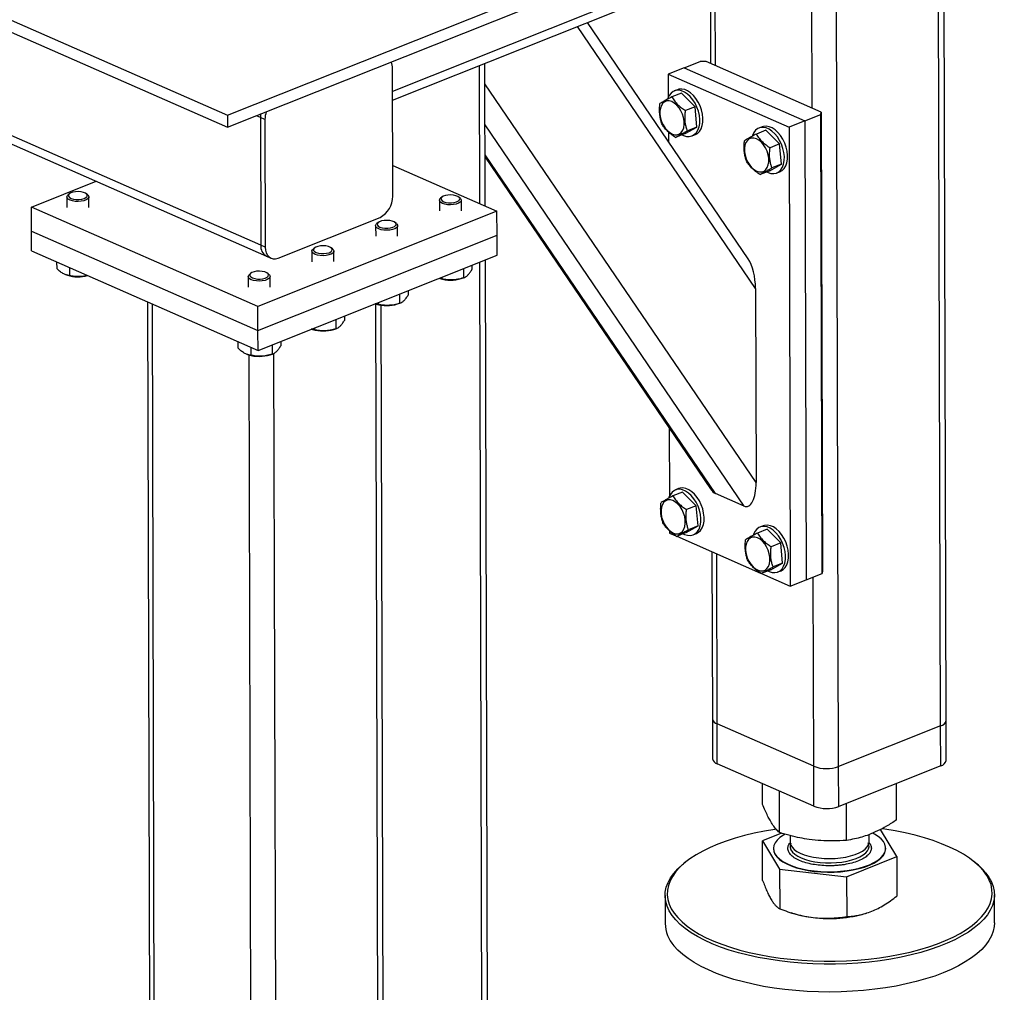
# Model space of a CAD drawing. Header units: millimetres. Extents: x 5 to 589, y 5 to 415.
# Tile 66 of 95: x 409 to 432, y 280 to 302. Entities that reach past the tile are written whole.
import ezdxf

# ---------------------------------------------------------------- set-up
doc = ezdxf.new("R2010")
doc.units = ezdxf.units.MM
doc.layers.add('TRAIT-FORT', color=4, linetype='Continuous', lineweight=25)

msp = doc.modelspace()

# ---------------------------------------------------------------- linework, layer by layer
at = {"layer": 'TRAIT-FORT', "color": 4, "linetype": 'Continuous', "lineweight": 25}
for p, q in [((450.4462, 313.438), (417.9067, 300.4677)), ((417.9072, 300.2678), (450.1842, 313.1334)), ((386.6397, 312.0059), (414.1518, 299.9245)), ((386.6404, 311.7334), (414.1525, 299.652)), ((414.9066, 296.9671), (388.0822, 308.7465)), ((388.3337, 308.4424), (415.0361, 296.7166)), ((430.3891, 286.0226), (430.3358, 305.2218)), ((430.514, 286.1445), (430.4609, 305.2717)), ((428.0662, 285.0967), (428.0129, 304.2959)), ((427.4592, 300.0892), (427.4481, 304.0708)), ((414.1518, 299.9245), (422.8625, 303.3966)), ((425.143, 303.152), (425.1487, 301.1038)), ((425.2582, 301.0557), (425.2523, 303.1955)), ((414.1525, 299.652), (422.8633, 303.1241)), ((426.0061, 296.6561), (422.3471, 302.0375)), ((426.1731, 295.9829), (422.1184, 301.9464)), ((424.5475, 301.0029), (424.9105, 301.1476)), ((425.0518, 301.1463), (424.9105, 301.1476)), ((427.6655, 299.9986), (425.0518, 301.1463)), ((417.9133, 298.0791), (417.9052, 300.9858)), ((419.893, 297.9111), (419.8843, 301.0559)), ((420.0184, 297.856), (420.0094, 301.1057)), ((424.5475, 301.0029), (424.1846, 300.8582)), ((424.5475, 301.0029), (427.2987, 299.7948)), ((424.1846, 300.8582), (426.9358, 299.6501)), ((424.1846, 300.8582), (424.186, 300.3353)), ((426.1854, 291.5616), (420.0107, 300.643)), ((424.3955, 300.5067), (424.3229, 300.4777)), ((424.1766, 300.3116), (424.1707, 300.294)), ((424.4837, 300.4275), (424.2661, 300.3407)), ((424.4837, 300.4275), (424.7951, 300.1174)), ((424.7951, 300.1174), (424.5775, 300.0307)), ((424.838, 299.6568), (424.7951, 300.1174)), ((414.1518, 299.9245), (414.1525, 299.652)), ((414.8985, 299.8737), (414.8082, 299.9134)), ((414.8985, 299.8737), (414.9066, 296.9671)), ((415.0017, 299.8284), (414.8985, 299.8737)), ((415.0017, 299.8284), (415.0097, 296.9218)), ((427.2987, 299.7948), (426.9358, 299.6501)), ((427.2987, 299.7948), (427.6617, 299.9394)), ((427.2987, 299.7948), (427.3277, 289.349)), ((427.6617, 299.9394), (427.6655, 299.9986)), ((427.6907, 289.4937), (427.6617, 299.9394)), ((427.6655, 299.9986), (427.6945, 289.5528)), ((425.9121, 291.0274), (420.0133, 299.703)), ((424.5695, 299.5062), (424.838, 299.6568)), ((424.838, 299.6568), (424.6204, 299.5701)), ((426.4095, 299.5818), (426.1919, 299.495)), ((426.3214, 299.661), (426.2488, 299.632)), ((426.4095, 299.5818), (426.7209, 299.2717)), ((426.9358, 299.6501), (426.9648, 289.2043)), ((424.1882, 299.5472), (424.1888, 299.3288)), ((424.5695, 299.5062), (424.3519, 299.4194)), ((424.7302, 299.4559), (424.8028, 299.4849)), ((426.1024, 299.4659), (426.0965, 299.4483)), ((426.7209, 299.2717), (426.5033, 299.185)), ((426.7638, 298.8111), (426.7209, 299.2717)), ((425.2587, 291.3144), (420.0151, 299.0262)), ((420.0153, 298.9669), (425.1488, 291.4169)), ((417.9113, 298.7813), (420.2851, 297.7389)), ((426.4953, 298.6605), (426.7638, 298.8111)), ((426.7638, 298.8111), (426.5462, 298.7244)), ((426.4953, 298.6605), (426.2777, 298.5737)), ((426.6561, 298.6102), (426.7287, 298.6392)), ((409.6824, 297.8341), (411.1547, 298.421)), ((410.492, 298.0646), (410.4927, 297.8239)), ((410.5509, 298.138), (410.5199, 298.1128)), ((410.9638, 298.1141), (410.9326, 298.139)), ((410.9927, 297.8253), (410.992, 298.066)), ((419.0331, 298.0618), (419.0021, 298.0367)), ((419.4459, 298.0379), (419.4148, 298.0629)), ((419.4748, 297.7491), (419.4742, 297.9898)), ((414.8409, 295.5688), (409.6824, 297.8341)), ((409.6839, 297.2891), (409.6824, 297.8341)), ((418.9742, 297.9884), (418.9748, 297.7477)), ((420.2851, 297.7389), (414.8409, 295.5688)), ((415.3011, 296.6742), (417.6239, 297.6001)), ((420.2866, 297.1939), (420.2851, 297.7389)), ((417.5224, 297.4098), (417.523, 297.169)), ((417.5813, 297.4831), (417.5503, 297.458)), ((417.9942, 297.4592), (417.963, 297.4842)), ((418.023, 297.1704), (418.0224, 297.4111)), ((409.6839, 297.2891), (414.8424, 295.0239)), ((409.6852, 296.835), (409.6839, 297.2891)), ((414.8424, 295.0239), (420.2866, 297.1939)), ((420.2879, 296.7397), (420.2866, 297.1939)), ((415.0097, 296.9218), (414.9066, 296.9671)), ((416.1295, 296.9044), (416.0985, 296.8793)), ((416.5424, 296.8805), (416.5112, 296.9055)), ((409.6852, 296.835), (414.8437, 294.5697)), ((414.8437, 294.5697), (420.2879, 296.7397)), ((415.0361, 296.7166), (415.1393, 296.6713)), ((416.0706, 296.8311), (416.0713, 296.5904)), ((416.5713, 296.5918), (416.5706, 296.8325)), ((410.2584, 296.5832), (410.2588, 296.4381)), ((410.55, 296.4552), (410.5505, 296.2737)), ((419.5197, 296.4336), (419.5203, 296.2217)), ((419.716, 296.5118), (419.7162, 296.4104)), ((419.9711, 269.7699), (419.8967, 296.5838)), ((420.096, 269.8919), (420.0218, 296.6337)), ((410.4795, 296.2888), (410.5034, 296.2813)), ((414.6188, 296.2524), (414.6195, 296.0117)), ((414.6778, 296.3258), (414.6468, 296.3006)), ((415.0906, 296.3018), (415.0595, 296.3268)), ((415.1195, 296.0131), (415.1188, 296.2538)), ((418.9638, 296.212), (418.9855, 296.2052)), ((419.0326, 296.2394), (419.0327, 296.1975)), ((419.4727, 296.2065), (419.5251, 296.2233)), ((426.1731, 295.9829), (426.1854, 291.5616)), ((418.0679, 295.8549), (418.0685, 295.6431)), ((418.2642, 295.9331), (418.2644, 295.8317)), ((412.3277, 295.6745), (412.4242, 260.9277)), ((412.5338, 260.813), (412.4372, 295.6264)), ((414.8424, 295.0239), (414.8409, 295.5688)), ((417.512, 295.6333), (417.5338, 295.6265)), ((417.6231, 260.7673), (417.5264, 295.6288)), ((417.5808, 295.6607), (417.5809, 295.6188)), ((417.748, 260.8893), (417.6517, 295.601)), ((418.0209, 295.6278), (418.0733, 295.6446)), ((416.8124, 295.3544), (416.8127, 295.253)), ((416.129, 295.082), (416.1291, 295.0401)), ((416.6161, 295.2762), (416.6167, 295.0644)), ((414.8437, 294.5697), (414.8424, 295.0239)), ((416.0602, 295.0546), (416.082, 295.0478)), ((416.5691, 295.0491), (416.6216, 295.0659)), ((414.3852, 294.771), (414.3856, 294.6259)), ((414.6768, 294.643), (414.6773, 294.4615)), ((415.1644, 294.6975), (415.1649, 294.4857)), ((415.3606, 294.7757), (415.3609, 294.6743)), ((414.6063, 294.4766), (414.6302, 294.4691)), ((414.7348, 259.8465), (414.6387, 294.4665)), ((415.1173, 294.4705), (415.1698, 294.4872)), ((415.3003, 259.8414), (415.2041, 294.5034)), ((424.2069, 292.8021), (424.2112, 291.2521)), ((424.5089, 291.3442), (424.2913, 291.2575)), ((424.4207, 291.4234), (424.3481, 291.3945)), ((424.5089, 291.3442), (424.8203, 291.0342)), ((425.9121, 291.0274), (425.2587, 291.3144)), ((424.2018, 291.2284), (424.1959, 291.2108)), ((424.8203, 291.0342), (424.6027, 290.9474)), ((424.8632, 290.5735), (424.8203, 291.0342)), ((424.2134, 290.4639), (424.2136, 290.4125)), ((424.2136, 290.4125), (424.3605, 290.3479)), ((424.5947, 290.4229), (424.3771, 290.3362)), ((424.5947, 290.4229), (424.8632, 290.5735)), ((424.8632, 290.5735), (424.6456, 290.4868)), ((424.7554, 290.3727), (424.828, 290.4016)), ((426.1277, 290.3827), (426.1217, 290.3651)), ((426.4347, 290.4985), (426.2171, 290.4118)), ((426.3466, 290.5777), (426.274, 290.5488)), ((426.4347, 290.4985), (426.7461, 290.1885)), ((424.3825, 290.3383), (426.2864, 289.5022)), ((426.7461, 290.1885), (426.5285, 290.1018)), ((426.789, 289.7278), (426.7461, 290.1885)), ((425.1796, 289.9883), (425.1901, 286.1829)), ((425.2998, 286.0683), (425.289, 289.9402)), ((426.5205, 289.5772), (426.789, 289.7278)), ((426.789, 289.7278), (426.5714, 289.6411)), ((426.5205, 289.5772), (426.3029, 289.4905)), ((426.3083, 289.4926), (426.9648, 289.2043)), ((426.6813, 289.527), (426.7539, 289.5559)), ((427.3277, 289.349), (427.6907, 289.4937)), ((427.6945, 289.5528), (427.6907, 289.4937)), ((426.9648, 289.2043), (427.3277, 289.349)), ((427.5008, 285.1018), (427.4888, 289.4132)), ((425.1901, 286.1829), (425.1927, 285.2746)), ((430.5165, 285.2362), (430.514, 286.1445)), ((427.5008, 285.1018), (425.2998, 286.0683)), ((425.3023, 285.16), (425.2998, 286.0683)), ((430.3891, 286.0226), (428.0662, 285.0967)), ((430.3916, 285.1143), (430.3891, 286.0226)), ((427.5033, 284.1935), (425.3023, 285.16)), ((427.5033, 284.1935), (427.5008, 285.1018)), ((428.0688, 284.1884), (428.0662, 285.0967)), ((430.3916, 285.1143), (428.0688, 284.1884)), ((426.3306, 284.2359), (426.3292, 284.709)), ((426.7187, 283.5929), (426.7161, 284.5392)), ((429.3852, 283.8802), (429.3829, 284.7122)), ((428.246, 283.415), (428.2437, 284.2581)), ((429.3876, 283.0474), (429.0156, 283.6636)), ((426.7653, 283.5797), (426.3329, 283.4032)), ((426.9594, 283.5249), (426.9598, 283.3756)), ((428.7598, 283.3806), (428.7593, 283.5476)), ((426.3329, 283.4032), (426.721, 282.7601)), ((426.3354, 282.5019), (426.3329, 283.4032)), ((426.5824, 283.2308), (426.5825, 283.2218)), ((429.138, 283.2288), (429.1379, 283.2379)), ((428.2483, 282.5823), (429.3876, 283.0474)), ((429.3876, 283.0474), (429.3901, 282.1462)), ((424.5766, 282.916), (424.5324, 282.8801)), ((426.721, 282.7601), (428.2483, 282.5823)), ((426.721, 282.7601), (426.7235, 281.8589)), ((431.1899, 282.8986), (431.1454, 282.9342)), ((428.2483, 282.5823), (428.2508, 281.681)), ((424.1132, 282.1567), (424.1149, 281.5209)), ((431.6149, 281.5417), (431.6131, 282.1775)), ((426.9746, 281.7704), (427.0348, 281.7515)), ((428.6938, 281.7561), (428.7003, 281.7582))]:
    msp.add_line(p, q, dxfattribs=at)
at = {"layer": 'TRAIT-FORT', "color": 4, "linetype": 'Continuous', "lineweight": 25, "flags": 128}
for points in [[(424.5026, 299.4795), (424.532, 299.4655), (424.5995, 299.4448), (424.6646, 299.441), (424.7253, 299.454), (424.7796, 299.4835), (424.8257, 299.5286), (424.8623, 299.5877), (424.888, 299.6591), (424.9021, 299.7403), (424.9042, 299.8288), (424.8941, 299.9217), (424.8722, 300.0161), (424.8392, 300.1089), (424.7962, 300.1971), (424.7445, 300.278), (424.6857, 300.3488), (424.6219, 300.4074), (424.555, 300.4518), (424.4872, 300.4806), (424.4207, 300.4929), (424.3575, 300.4883), (424.2998, 300.4669), (424.2494, 300.4294), (424.2079, 300.3771), (424.1766, 300.3116), (424.1766, 300.3116)], [(424.8028, 299.4849), (424.8522, 299.5125), (424.8983, 299.5575), (424.9348, 299.6167), (424.9606, 299.688), (424.9747, 299.7692), (424.9768, 299.8577), (424.9667, 299.9507), (424.9448, 300.045), (424.9118, 300.1378), (424.8688, 300.2261), (424.8171, 300.3069), (424.7583, 300.3777), (424.6945, 300.4363), (424.6276, 300.4807), (424.5598, 300.5095), (424.4932, 300.5218), (424.4301, 300.5172), (424.3955, 300.5067)], [(423.9971, 299.9413), (424.0104, 299.8608), (424.0352, 299.7806), (424.0704, 299.7041), (424.1144, 299.6346), (424.1654, 299.5752), (424.221, 299.5285), (424.2788, 299.4966), (424.3364, 299.4807), (424.3912, 299.4817), (424.4408, 299.4995), (424.4831, 299.5332), (424.5161, 299.5815), (424.5385, 299.6422), (424.5493, 299.7127), (424.548, 299.7898), (424.5346, 299.8703), (424.5098, 299.9505), (424.4746, 300.0271), (424.4306, 300.0965), (424.3797, 300.1559), (424.324, 300.2026), (424.2662, 300.2346), (424.2086, 300.2504), (424.1538, 300.2494), (424.1042, 300.2316), (424.062, 300.1979), (424.0289, 300.1496), (424.0065, 300.0889), (423.9957, 300.0184), (423.9971, 299.9413)], [(414.9046, 299.9518), (414.9039, 299.9468), (414.8985, 299.8737)], [(414.9046, 299.9518), (414.9039, 299.9468), (414.8985, 299.8737)], [(426.4284, 298.6338), (426.4579, 298.6198), (426.5253, 298.5991), (426.5905, 298.5953), (426.6511, 298.6083), (426.7054, 298.6378), (426.7516, 298.6829), (426.7881, 298.742), (426.8139, 298.8134), (426.828, 298.8946), (426.83, 298.9831), (426.82, 299.076), (426.7981, 299.1704), (426.7651, 299.2632), (426.722, 299.3514), (426.6703, 299.4323), (426.6116, 299.5031), (426.5478, 299.5617), (426.4809, 299.6061), (426.4131, 299.6349), (426.3465, 299.6472), (426.2834, 299.6426), (426.2257, 299.6212), (426.1752, 299.5838), (426.1337, 299.5314), (426.1024, 299.4659), (426.1024, 299.4659)], [(426.7287, 298.6392), (426.778, 298.6668), (426.8242, 298.7118), (426.8607, 298.771), (426.8864, 298.8423), (426.9006, 298.9235), (426.9026, 299.012), (426.8926, 299.105), (426.8707, 299.1993), (426.8377, 299.2921), (426.7946, 299.3804), (426.7429, 299.4612), (426.6842, 299.532), (426.6204, 299.5906), (426.5535, 299.635), (426.4856, 299.6638), (426.4191, 299.6761), (426.3559, 299.6715), (426.3214, 299.661)], [(425.9229, 299.0956), (425.9363, 299.0151), (425.9611, 298.9349), (425.9963, 298.8584), (426.0403, 298.7889), (426.0912, 298.7295), (426.1468, 298.6828), (426.2047, 298.6509), (426.2623, 298.635), (426.317, 298.636), (426.3667, 298.6538), (426.4089, 298.6876), (426.4419, 298.7358), (426.4643, 298.7965), (426.4751, 298.867), (426.4738, 298.9441), (426.4604, 299.0246), (426.4356, 299.1048), (426.4004, 299.1814), (426.3564, 299.2508), (426.3055, 299.3102), (426.2499, 299.3569), (426.192, 299.3889), (426.1345, 299.4047), (426.0797, 299.4037), (426.0301, 299.3859), (425.9878, 299.3522), (425.9548, 299.3039), (425.9324, 299.2432), (425.9216, 299.1727), (425.9229, 299.0956)], [(410.9638, 298.1141), (410.9757, 298.103), (410.991, 298.0753), (410.9878, 298.0468), (410.9664, 298.0197), (410.9284, 297.996), (410.8765, 297.9775), (410.8147, 297.9654), (410.7474, 297.9608), (410.6798, 297.9639), (410.6168, 297.9745), (410.563, 297.9919), (410.5226, 298.0147), (410.4984, 298.0412), (410.4923, 298.0696), (410.5046, 298.0976), (410.5199, 298.1128)], [(410.9148, 298.1509), (410.8694, 298.1698), (410.8128, 298.1822), (410.7498, 298.187), (410.6861, 298.1838), (410.6274, 298.1729), (410.5788, 298.1553), (410.5448, 298.1325), (410.5282, 298.1066), (410.5307, 298.0798), (410.5519, 298.0546), (410.59, 298.0331), (410.6416, 298.0173), (410.7021, 298.0086), (410.7661, 298.0078), (410.828, 298.0149), (410.8823, 298.0293), (410.924, 298.0497), (410.9496, 298.0744), (410.9567, 298.101), (410.9448, 298.1273), (410.9148, 298.1509)], [(419.4459, 298.0379), (419.4578, 298.0268), (419.4731, 297.9991), (419.47, 297.9707), (419.4486, 297.9436), (419.4106, 297.9199), (419.3587, 297.9013), (419.2969, 297.8893), (419.2296, 297.8846), (419.162, 297.8877), (419.099, 297.8983), (419.0452, 297.9157), (419.0048, 297.9385), (418.9806, 297.9651), (418.9744, 297.9934), (418.9868, 298.0214), (419.0021, 298.0367)], [(419.397, 298.0748), (419.3516, 298.0936), (419.2949, 298.106), (419.232, 298.1108), (419.1683, 298.1076), (419.1096, 298.0968), (419.061, 298.0792), (419.027, 298.0564), (419.0104, 298.0304), (419.0129, 298.0037), (419.0341, 297.9784), (419.0722, 297.9569), (419.1237, 297.9412), (419.1843, 297.9325), (419.2483, 297.9316), (419.3102, 297.9387), (419.3644, 297.9531), (419.4062, 297.9735), (419.4318, 297.9982), (419.4389, 298.0248), (419.427, 298.0511), (419.397, 298.0748)], [(417.9942, 297.4592), (418.0061, 297.4481), (418.0214, 297.4204), (418.0182, 297.392), (417.9968, 297.3649), (417.9588, 297.3412), (417.9069, 297.3226), (417.8451, 297.3106), (417.7778, 297.3059), (417.7102, 297.309), (417.6472, 297.3197), (417.5934, 297.337), (417.553, 297.3598), (417.5288, 297.3864), (417.5226, 297.4147), (417.535, 297.4428), (417.5503, 297.458)], [(417.9452, 297.4961), (417.8998, 297.5149), (417.8432, 297.5273), (417.7802, 297.5321), (417.7165, 297.529), (417.6578, 297.5181), (417.6092, 297.5005), (417.5752, 297.4777), (417.5586, 297.4518), (417.5611, 297.425), (417.5823, 297.3997), (417.6204, 297.3783), (417.672, 297.3625), (417.7325, 297.3538), (417.7965, 297.3529), (417.8584, 297.36), (417.9126, 297.3744), (417.9544, 297.3949), (417.98, 297.4195), (417.9871, 297.4462), (417.9752, 297.4725), (417.9452, 297.4961)], [(415.0097, 296.9218), (415.0155, 296.8531), (415.0322, 296.7916), (415.0592, 296.7394), (415.0955, 296.6988), (415.1396, 296.6711), (415.1899, 296.6576), (415.2444, 296.6586), (415.3011, 296.6742)], [(416.5424, 296.8805), (416.5543, 296.8695), (416.5696, 296.8417), (416.5664, 296.8133), (416.545, 296.7862), (416.507, 296.7625), (416.4551, 296.7439), (416.3933, 296.7319), (416.326, 296.7272), (416.2584, 296.7303), (416.1954, 296.741), (416.1417, 296.7583), (416.1012, 296.7811), (416.077, 296.8077), (416.0709, 296.8361), (416.0833, 296.8641), (416.0985, 296.8793)], [(416.4934, 296.9174), (416.4481, 296.9362), (416.3914, 296.9486), (416.3284, 296.9534), (416.2647, 296.9503), (416.206, 296.9394), (416.1574, 296.9218), (416.1234, 296.899), (416.1068, 296.8731), (416.1093, 296.8463), (416.1305, 296.821), (416.1686, 296.7996), (416.2202, 296.7838), (416.2807, 296.7751), (416.3447, 296.7743), (416.4066, 296.7814), (416.4609, 296.7958), (416.5026, 296.8162), (416.5282, 296.8408), (416.5353, 296.8675), (416.5234, 296.8938), (416.4934, 296.9174)], [(415.0906, 296.3018), (415.1025, 296.2908), (415.1178, 296.2631), (415.1146, 296.2346), (415.0932, 296.2075), (415.0552, 296.1838), (415.0033, 296.1653), (414.9415, 296.1532), (414.8743, 296.1486), (414.8066, 296.1517), (414.7436, 296.1623), (414.6899, 296.1797), (414.6494, 296.2025), (414.6252, 296.229), (414.6191, 296.2574), (414.6315, 296.2854), (414.6468, 296.3006)], [(415.0416, 296.3387), (414.9963, 296.3576), (414.9396, 296.3699), (414.8766, 296.3748), (414.8129, 296.3716), (414.7542, 296.3607), (414.7057, 296.3431), (414.6716, 296.3203), (414.6551, 296.2944), (414.6575, 296.2676), (414.6787, 296.2424), (414.7168, 296.2209), (414.7684, 296.2051), (414.8289, 296.1964), (414.8929, 296.1956), (414.9548, 296.2027), (415.0091, 296.2171), (415.0508, 296.2375), (415.0764, 296.2621), (415.0836, 296.2888), (415.0716, 296.3151), (415.0416, 296.3387)], [(424.5278, 290.3963), (424.5573, 290.3822), (424.6247, 290.3616), (424.6898, 290.3577), (424.7505, 290.3708), (424.8048, 290.4003), (424.8509, 290.4453), (424.8875, 290.5045), (424.9132, 290.5758), (424.9273, 290.657), (424.9294, 290.7455), (424.9193, 290.8385), (424.8974, 290.9328), (424.8644, 291.0256), (424.8214, 291.1139), (424.7697, 291.1947), (424.711, 291.2655), (424.6471, 291.3241), (424.5802, 291.3685), (424.5124, 291.3973), (424.4459, 291.4096), (424.3827, 291.405), (424.325, 291.3836), (424.2746, 291.3462), (424.2331, 291.2939), (424.2018, 291.2284), (424.2018, 291.2284)], [(424.828, 290.4016), (424.8774, 290.4292), (424.9235, 290.4743), (424.9601, 290.5334), (424.9858, 290.6047), (424.9999, 290.686), (425.002, 290.7745), (424.9919, 290.8674), (424.97, 290.9618), (424.937, 291.0546), (424.894, 291.1428), (424.8423, 291.2236), (424.7835, 291.2945), (424.7197, 291.353), (424.6528, 291.3974), (424.585, 291.4262), (424.5185, 291.4385), (424.4553, 291.4339), (424.4207, 291.4234)], [(424.0223, 290.858), (424.0356, 290.7776), (424.0604, 290.6973), (424.0956, 290.6208), (424.1396, 290.5513), (424.1906, 290.4919), (424.2462, 290.4453), (424.304, 290.4133), (424.3616, 290.3975), (424.4164, 290.3985), (424.466, 290.4162), (424.5083, 290.45), (424.5413, 290.4983), (424.5637, 290.559), (424.5745, 290.6294), (424.5732, 290.7066), (424.5598, 290.787), (424.535, 290.8673), (424.4998, 290.9438), (424.4558, 291.0133), (424.4049, 291.0727), (424.3493, 291.1193), (424.2914, 291.1513), (424.2338, 291.1671), (424.179, 291.1661), (424.1294, 291.1484), (424.0872, 291.1146), (424.0541, 291.0663), (424.0317, 291.0056), (424.0209, 290.9352), (424.0223, 290.858)], [(426.7539, 289.5559), (426.8032, 289.5835), (426.8494, 289.6286), (426.8859, 289.6877), (426.9116, 289.759), (426.9258, 289.8403), (426.9278, 289.9288), (426.9178, 290.0217), (426.8959, 290.1161), (426.8629, 290.2089), (426.8198, 290.2971), (426.7681, 290.3779), (426.7094, 290.4488), (426.6456, 290.5073), (426.5787, 290.5517), (426.5108, 290.5805), (426.4443, 290.5928), (426.3812, 290.5882), (426.3466, 290.5777)], [(426.4536, 289.5506), (426.4831, 289.5365), (426.5506, 289.5159), (426.6157, 289.512), (426.6763, 289.5251), (426.7306, 289.5546), (426.7768, 289.5996), (426.8133, 289.6588), (426.8391, 289.7301), (426.8532, 289.8113), (426.8553, 289.8998), (426.8452, 289.9928), (426.8233, 290.0871), (426.7903, 290.1799), (426.7472, 290.2682), (426.6955, 290.349), (426.6368, 290.4198), (426.573, 290.4784), (426.5061, 290.5228), (426.4383, 290.5516), (426.3717, 290.5639), (426.3086, 290.5593), (426.2509, 290.5379), (426.2004, 290.5005), (426.1589, 290.4482), (426.1277, 290.3827), (426.1277, 290.3827)], [(425.9481, 290.0123), (425.9615, 289.9319), (425.9863, 289.8516), (426.0215, 289.7751), (426.0655, 289.7056), (426.1164, 289.6462), (426.172, 289.5996), (426.2299, 289.5676), (426.2875, 289.5518), (426.3423, 289.5528), (426.3919, 289.5705), (426.4341, 289.6043), (426.4672, 289.6526), (426.4896, 289.7133), (426.5003, 289.7837), (426.499, 289.8609), (426.4857, 289.9413), (426.4608, 290.0216), (426.4257, 290.0981), (426.3816, 290.1676), (426.3307, 290.227), (426.2751, 290.2736), (426.2172, 290.3056), (426.1597, 290.3214), (426.1049, 290.3204), (426.0553, 290.3027), (426.013, 290.2689), (425.98, 290.2206), (425.9576, 290.1599), (425.9468, 290.0895), (425.9481, 290.0123)], [(426.6437, 283.6708), (426.6114, 283.666), (426.3742, 283.6258), (426.1441, 283.579), (425.9221, 283.5256), (425.7094, 283.466), (425.507, 283.4004), (425.3158, 283.3291), (425.1367, 283.2525), (424.9706, 283.171), (424.8183, 283.0848), (424.6805, 282.9946), (424.5579, 282.9006), (424.451, 282.8033), (424.3604, 282.7032), (424.2865, 282.6008), (424.2296, 282.4965), (424.1901, 282.3909), (424.168, 282.2844), (424.1636, 282.1776), (424.1768, 282.0709), (424.2075, 281.9649), (424.2557, 281.8601), (424.321, 281.757), (424.4033, 281.656), (424.502, 281.5577), (424.6167, 281.4626), (424.7469, 281.371), (424.892, 281.2834), (425.0512, 281.2002), (425.2239, 281.1218), (425.409, 281.0487), (425.6059, 280.9811), (425.8136, 280.9194), (426.031, 280.8638), (426.2571, 280.8146), (426.4909, 280.7722), (426.7313, 280.7365), (426.977, 280.708), (427.227, 280.6865), (427.4799, 280.6724), (427.7347, 280.6656), (427.9902, 280.6662), (428.245, 280.6741), (428.498, 280.6894), (428.7479, 280.7119), (428.9937, 280.7416), (429.234, 280.7783), (429.4679, 280.8218), (429.6941, 280.8719), (429.9115, 280.9285), (430.1192, 280.9911), (430.3161, 281.0596), (430.5014, 281.1336), (430.6741, 281.2127), (430.8333, 281.2966), (430.9785, 281.3848), (431.1088, 281.477), (431.2236, 281.5727), (431.3224, 281.6714), (431.4047, 281.7728), (431.4701, 281.8762), (431.5184, 281.9812), (431.5492, 282.0873), (431.5624, 282.194), (431.5581, 282.3008), (431.5361, 282.4072), (431.4966, 282.5127), (431.4398, 282.6167), (431.366, 282.7188), (431.366, 282.7188)], [(431.366, 282.7188), (431.2754, 282.8185), (431.1686, 282.9153), (431.0461, 283.0087), (430.9084, 283.0984), (430.7561, 283.1838), (430.5901, 283.2646), (430.4111, 283.3404), (430.2199, 283.4108), (430.0176, 283.4756), (429.8049, 283.5342), (429.583, 283.5866), (429.3529, 283.6325), (429.1157, 283.6715), (429.0463, 283.6815)], [(426.8461, 283.5572), (426.8075, 283.5349), (426.7293, 283.4805), (426.6669, 283.4227), (426.6212, 283.3622), (426.593, 283.2999), (426.5825, 283.2367), (426.59, 283.1735), (426.6153, 283.1111), (426.6581, 283.0505), (426.7177, 282.9924), (426.7934, 282.9378), (426.8841, 282.8873), (426.9884, 282.8417), (427.105, 282.8015), (427.2323, 282.7675), (427.3683, 282.74), (427.5112, 282.7195)], [(427.5112, 282.7195), (427.659, 282.7062), (427.8097, 282.7003), (427.961, 282.7019), (428.111, 282.7109), (428.2574, 282.7273), (428.3983, 282.7509), (428.5315, 282.7812), (428.6554, 282.8179), (428.7681, 282.8604), (428.8681, 282.9082), (428.9539, 282.9606), (429.0244, 283.0168), (429.0785, 283.076), (429.1155, 283.1375), (429.1349, 283.2004), (429.1364, 283.2637), (429.12, 283.3266), (429.0859, 283.3882), (429.0345, 283.4477), (428.9668, 283.5041), (428.8834, 283.5568), (428.8377, 283.5808)], [(426.5825, 283.2218), (426.59, 283.1644), (426.6153, 283.1021), (426.6581, 283.0414), (426.7177, 282.9834), (426.7934, 282.9287), (426.8841, 282.8782), (426.9885, 282.8326), (427.1051, 282.7925), (427.2323, 282.7584), (427.3683, 282.7309), (427.5112, 282.7104)], [(426.9598, 283.3756), (426.9604, 283.3619), (426.9739, 283.3098), (427.0046, 283.2589), (427.0519, 283.2104), (427.115, 283.1651), (427.1925, 283.124), (427.2831, 283.0878), (427.3849, 283.0573), (427.4959, 283.033), (427.614, 283.0154)], [(426.9793, 283.3552), (426.9792, 283.3551), (426.9621, 283.303), (426.9624, 283.2505), (426.9802, 283.1986), (427.0151, 283.1482), (427.0665, 283.1004), (427.1333, 283.0561), (427.2143, 283.0161), (427.3078, 282.9813), (427.4121, 282.9523), (427.5251, 282.9296), (427.6446, 282.9138), (427.7683, 282.9051), (427.8938, 282.9037), (428.0187, 282.9096), (428.1404, 282.9227), (428.2567, 282.9428), (428.3653, 282.9694), (428.464, 283.0021), (428.551, 283.0402), (428.6245, 283.0829), (428.6832, 283.1295), (428.7258, 283.179)], [(427.5112, 282.7104), (427.6591, 282.6971), (427.8097, 282.6912), (427.9611, 282.6928), (428.111, 282.7018), (428.2574, 282.7183), (428.3983, 282.7418), (428.5316, 282.7721), (428.6554, 282.8088), (428.7681, 282.8513), (428.8681, 282.8991), (428.9539, 282.9515), (429.0244, 283.0077), (429.0785, 283.067), (429.1155, 283.1284), (429.1349, 283.1913), (429.138, 283.2288)], [(427.614, 283.0154), (427.7369, 283.0049), (427.8621, 283.0017), (427.9874, 283.0058), (428.1101, 283.0171), (428.228, 283.0355), (428.3387, 283.0605), (428.4401, 283.0917), (428.5302, 283.1285), (428.6072, 283.1702), (428.6697, 283.2158), (428.7165, 283.2647), (428.7465, 283.3158), (428.7593, 283.368), (428.7598, 283.3806)], [(431.4134, 282.6802), (431.4883, 282.5768), (431.5458, 282.4713), (431.5859, 282.3644), (431.6081, 282.2566), (431.6126, 282.1484), (431.5991, 282.0402), (431.5679, 281.9327), (431.519, 281.8262), (431.4527, 281.7214), (431.3692, 281.6187), (431.2691, 281.5186), (431.1527, 281.4217), (431.0207, 281.3282), (430.8736, 281.2388), (430.7122, 281.1538), (430.5372, 281.0736), (430.3494, 280.9986), (430.1498, 280.9292), (429.9393, 280.8657), (429.7189, 280.8084), (429.4897, 280.7576), (429.2527, 280.7135), (429.0091, 280.6763), (428.76, 280.6462), (428.5067, 280.6234), (428.2503, 280.6079), (427.992, 280.5999), (427.7331, 280.5993), (427.4749, 280.6062), (427.2185, 280.6205), (426.9652, 280.6422), (426.7161, 280.6712), (426.4725, 280.7073), (426.2356, 280.7503), (426.0064, 280.8001), (425.786, 280.8565), (425.5756, 280.919), (425.376, 280.9876), (425.1883, 281.0617), (425.0134, 281.1411), (424.852, 281.2254), (424.705, 281.3142), (424.573, 281.407), (424.4567, 281.5035), (424.3566, 281.6031), (424.2733, 281.7054), (424.207, 281.8099), (424.1582, 281.9162), (424.1271, 282.0236), (424.1137, 282.1317), (424.1182, 282.2399), (424.1406, 282.3479), (424.1807, 282.4549), (424.2383, 282.5606), (424.3132, 282.6644), (424.4051, 282.7659), (424.5134, 282.8645), (424.5324, 282.8801)], [(431.6149, 281.5417), (431.6098, 281.4584), (431.5875, 281.3505), (431.5474, 281.2434), (431.4897, 281.1377), (431.4148, 281.0339), (431.323, 280.9325), (431.2147, 280.8339), (431.0904, 280.7386), (430.9508, 280.6472), (430.7964, 280.5599), (430.6281, 280.4772), (430.4466, 280.3996), (430.2528, 280.3274), (430.0476, 280.2609), (429.8321, 280.2004), (429.6071, 280.1463), (429.3739, 280.0988), (429.1334, 280.0582), (428.8869, 280.0245), (428.6356, 279.9981), (428.3805, 279.9789), (428.1231, 279.9671), (427.8643, 279.9628), (427.6056, 279.966), (427.3481, 279.9766), (427.0931, 279.9946), (426.8418, 280.02), (426.5953, 280.0525), (426.3549, 280.0921), (426.1217, 280.1386), (425.8968, 280.1917), (425.6813, 280.2512), (425.4761, 280.3167), (425.2824, 280.3881), (425.101, 280.4649), (424.9327, 280.5468), (424.7784, 280.6334), (424.6388, 280.7243), (424.5146, 280.819), (424.4064, 280.9171), (424.3146, 281.0181)]]:
    msp.add_lwpolyline(points, dxfattribs=at)
at = {"layer": 'TRAIT-FORT', "color": 4, "linetype": 'Continuous', "lineweight": 25}
for centre, radius, start, end in [((417.5622, 300.9932), 0.3431, 358.7685, 24.52092), ((415.5473, 299.824), 0.5457, 160.91836, 179.54012), ((417.381, 298.0737), 0.5323, 297.1556, 0.58175), ((415.1621, 296.9405), 0.2569, 174.04945, 240.63443), ((410.7454, 297.1153), 0.8684, 253.81515, 284.43299), ((419.2268, 297.0316), 0.8609, 253.72543, 286.59259), ((417.775, 296.4529), 0.8609, 253.72543, 286.59259), ((416.3232, 295.8742), 0.8609, 253.72543, 286.59259), ((414.8715, 295.2956), 0.8609, 253.72543, 286.59259), ((425.3362, 286.2128), 0.149, 191.57772, 255.87558), ((430.3593, 286.178), 0.1582, 280.84203, 347.78689), ((425.3387, 285.3045), 0.149, 191.57772, 255.87558), ((430.3618, 285.2697), 0.1582, 280.84203, 347.78689), ((427.7904, 285.8702), 0.8212, 249.34437, 289.62668), ((427.7929, 284.9618), 0.8212, 249.34437, 289.62668), ((428.5887, 283.2811), 0.171, 323.3255, 27.46872), ((430.2407, 281.7031), 1.5265, 39.80009, 51.54848), ((427.7508, 284.0849), 2.4407, 252.94227, 263.80728), ((427.8543, 284.6247), 2.9889, 262.95134, 286.31231), ((424.9086, 281.5451), 0.794, 181.74857, 221.57901)]:
    msp.add_arc(centre, radius, start, end, dxfattribs=at)
for centre, start_param, end_param in [((425.898, 296.1037), 4.4926393, 5.6530616), ((425.9103, 291.6824), 2.9218429, 4.4926393), ((425.2569, 291.9694), 2.511469, 2.9218429)]:
    msp.add_ellipse(centre, major_axis=(-0.0617, 0.6656), ratio=0.4028153, start_param=start_param, end_param=end_param, dxfattribs=at)
for points, knots in [([(424.2661, 300.3407), (424.2348, 300.3245), (424.1716, 300.2917), (424.0959, 300.2502), (424.0378, 300.2162), (424.0111, 300.1989), (423.9976, 300.1901)], [0, 0, 0, 0, 0.2646049, 0.5349477, 0.7653431, 1, 1, 1, 1]), ([(424.2661, 300.3407), (424.2851, 300.3107), (424.3237, 300.2499), (424.3987, 300.1669), (424.4848, 300.0933), (424.5464, 300.0517), (424.5775, 300.0307)], [0, 0, 0, 0, 0.2646049, 0.5349477, 0.7653431, 1, 1, 1, 1]), ([(424.0405, 299.7295), (424.036, 299.7427), (424.0272, 299.769), (424.0156, 299.81), (424.0056, 299.8523), (423.9969, 299.9002), (423.9903, 299.954), (423.9871, 300.0144), (423.9878, 300.0764), (423.9915, 300.1353), (423.9957, 300.1733), (423.9976, 300.1901)], [0, 0, 0, 0, 0.0958859, 0.1919498, 0.2887104, 0.3857877, 0.5113662, 0.6378452, 0.7668888, 0.8966532, 1, 1, 1, 1]), ([(424.6204, 299.5701), (424.6159, 299.5832), (424.6071, 299.6096), (424.5955, 299.6506), (424.5855, 299.6929), (424.5768, 299.7407), (424.5702, 299.7946), (424.567, 299.8549), (424.5677, 299.917), (424.5714, 299.9758), (424.5756, 300.0139), (424.5775, 300.0307)], [0, 0, 0, 0, 0.0958859, 0.1919498, 0.2887104, 0.3857877, 0.5113662, 0.6378452, 0.7668888, 0.8966532, 1, 1, 1, 1]), ([(424.3519, 299.4194), (424.3169, 299.4432), (424.2462, 299.4912), (424.1593, 299.5694), (424.0906, 299.6499), (424.0573, 299.7028), (424.0405, 299.7295)], [0, 0, 0, 0, 0.2646049, 0.5349477, 0.7653431, 1, 1, 1, 1]), ([(424.3519, 299.4194), (424.3672, 299.4293), (424.3982, 299.4494), (424.4622, 299.4862), (424.5375, 299.527), (424.5926, 299.5556), (424.6204, 299.5701)], [0, 0, 0, 0, 0.2646049, 0.5349477, 0.7653431, 1, 1, 1, 1]), ([(425.9663, 298.8838), (425.9619, 298.897), (425.953, 298.9233), (425.9415, 298.9643), (425.9315, 299.0066), (425.9227, 299.0545), (425.9162, 299.1083), (425.913, 299.1687), (425.9136, 299.2307), (425.9173, 299.2896), (425.9215, 299.3276), (425.9234, 299.3444)], [0, 0, 0, 0, 0.0958859, 0.1919498, 0.2887104, 0.3857877, 0.5113662, 0.6378452, 0.7668888, 0.8966532, 1, 1, 1, 1]), ([(426.1919, 299.495), (426.1606, 299.4788), (426.0974, 299.446), (426.0218, 299.4045), (425.9637, 299.3705), (425.9369, 299.3532), (425.9234, 299.3444)], [0, 0, 0, 0, 0.2646049, 0.5349477, 0.7653431, 1, 1, 1, 1]), ([(426.1919, 299.495), (426.211, 299.465), (426.2495, 299.4042), (426.3246, 299.3212), (426.4106, 299.2476), (426.4722, 299.206), (426.5033, 299.185)], [0, 0, 0, 0, 0.2646049, 0.5349477, 0.7653431, 1, 1, 1, 1]), ([(426.5462, 298.7244), (426.5418, 298.7375), (426.5329, 298.7639), (426.5214, 298.8049), (426.5114, 298.8472), (426.5026, 298.895), (426.4961, 298.9489), (426.4929, 299.0092), (426.4935, 299.0713), (426.4972, 299.1301), (426.5014, 299.1682), (426.5033, 299.185)], [0, 0, 0, 0, 0.0958859, 0.1919498, 0.2887104, 0.3857877, 0.5113662, 0.6378452, 0.7668888, 0.8966532, 1, 1, 1, 1]), ([(426.2777, 298.5737), (426.2427, 298.5975), (426.172, 298.6455), (426.0852, 298.7237), (426.0164, 298.8042), (425.9831, 298.8571), (425.9663, 298.8838)], [0, 0, 0, 0, 0.2646049, 0.5349477, 0.7653431, 1, 1, 1, 1]), ([(426.2777, 298.5737), (426.2931, 298.5836), (426.3241, 298.6037), (426.388, 298.6405), (426.4634, 298.6813), (426.5184, 298.7099), (426.5462, 298.7244)], [0, 0, 0, 0, 0.2646049, 0.5349477, 0.7653431, 1, 1, 1, 1]), ([(410.5505, 296.2737), (410.5414, 296.275), (410.5232, 296.2775), (410.4953, 296.2839), (410.4671, 296.2925), (410.4358, 296.305), (410.4013, 296.3225), (410.3637, 296.3467), (410.3259, 296.3757), (410.2909, 296.4065), (410.2687, 296.4284), (410.2588, 296.4381)], [0, 0, 0, 0, 0.0958859, 0.1919498, 0.2887104, 0.3857877, 0.5113662, 0.6378452, 0.7668888, 0.8966532, 1, 1, 1, 1]), ([(410.9559, 296.2769), (410.9408, 296.2728), (410.8824, 296.257), (410.7835, 296.2482), (410.6624, 296.2525), (410.588, 296.2666), (410.5505, 296.2737)], [0, 0, 0, 0, 0.1134687, 0.4393716, 0.7171171, 1, 1, 1, 1]), ([(419.0327, 296.1975), (419.0236, 296.1988), (419.0053, 296.2014), (418.9813, 296.2066), (418.9664, 296.2114), (418.9608, 296.2132)], [0, 0, 0, 0, 0.3846987, 0.7701112, 1, 1, 1, 1]), ([(419.5203, 296.2217), (419.478, 296.2097), (419.3925, 296.1853), (419.2658, 296.1716), (419.1445, 296.1764), (419.0702, 296.1904), (419.0327, 296.1975)], [0, 0, 0, 0, 0.2646049, 0.5349477, 0.7653431, 1, 1, 1, 1]), ([(419.5203, 296.2217), (419.5373, 296.2282), (419.5718, 296.2411), (419.6227, 296.2828), (419.6714, 296.3405), (419.7012, 296.3869), (419.7162, 296.4104)], [0, 0, 0, 0, 0.2646049, 0.5349477, 0.7653431, 1, 1, 1, 1]), ([(418.0685, 295.6431), (418.0855, 295.6495), (418.12, 295.6624), (418.1709, 295.7041), (418.2196, 295.7618), (418.2494, 295.8083), (418.2644, 295.8317)], [0, 0, 0, 0, 0.2646049, 0.5349477, 0.7653431, 1, 1, 1, 1]), ([(417.5809, 295.6188), (417.5718, 295.6201), (417.5535, 295.6227), (417.5295, 295.6279), (417.5146, 295.6327), (417.509, 295.6345)], [0, 0, 0, 0, 0.3846987, 0.7701112, 1, 1, 1, 1]), ([(418.0685, 295.6431), (418.0262, 295.631), (417.9407, 295.6066), (417.814, 295.5929), (417.6927, 295.5977), (417.6184, 295.6117), (417.5809, 295.6188)], [0, 0, 0, 0, 0.2646049, 0.5349477, 0.7653431, 1, 1, 1, 1]), ([(416.6167, 295.0644), (416.6338, 295.0708), (416.6682, 295.0838), (416.7192, 295.1254), (416.7678, 295.1831), (416.7976, 295.2296), (416.8127, 295.253)], [0, 0, 0, 0, 0.2646049, 0.5349477, 0.7653431, 1, 1, 1, 1]), ([(416.1291, 295.0401), (416.12, 295.0414), (416.1018, 295.044), (416.0778, 295.0493), (416.0628, 295.0541), (416.0572, 295.0558)], [0, 0, 0, 0, 0.3846987, 0.7701112, 1, 1, 1, 1]), ([(416.6167, 295.0644), (416.5744, 295.0523), (416.4889, 295.0279), (416.3622, 295.0143), (416.241, 295.0191), (416.1666, 295.0331), (416.1291, 295.0401)], [0, 0, 0, 0, 0.2646049, 0.5349477, 0.7653431, 1, 1, 1, 1]), ([(414.6773, 294.4615), (414.6682, 294.4627), (414.65, 294.4653), (414.6221, 294.4717), (414.5939, 294.4803), (414.5626, 294.4927), (414.5281, 294.5103), (414.4905, 294.5344), (414.4528, 294.5635), (414.4177, 294.5943), (414.3955, 294.6162), (414.3856, 294.6259)], [0, 0, 0, 0, 0.0958859, 0.1919498, 0.2887104, 0.3857877, 0.5113662, 0.6378452, 0.7668888, 0.8966532, 1, 1, 1, 1]), ([(415.1649, 294.4857), (415.182, 294.4921), (415.2164, 294.5051), (415.2674, 294.5468), (415.316, 294.6044), (415.3458, 294.6509), (415.3609, 294.6743)], [0, 0, 0, 0, 0.2646049, 0.5349477, 0.7653431, 1, 1, 1, 1]), ([(415.1649, 294.4857), (415.1226, 294.4736), (415.0371, 294.4493), (414.9104, 294.4356), (414.7892, 294.4404), (414.7148, 294.4544), (414.6773, 294.4615)], [0, 0, 0, 0, 0.2646049, 0.5349477, 0.7653431, 1, 1, 1, 1]), ([(424.0657, 290.6462), (424.0613, 290.6594), (424.0524, 290.6858), (424.0408, 290.7268), (424.0309, 290.769), (424.0221, 290.8169), (424.0155, 290.8708), (424.0123, 290.9311), (424.013, 290.9931), (424.0167, 291.052), (424.0209, 291.09), (424.0228, 291.1069)], [0, 0, 0, 0, 0.0958859, 0.1919498, 0.2887104, 0.3857877, 0.5113662, 0.6378452, 0.7668888, 0.8966532, 1, 1, 1, 1]), ([(424.2913, 291.2575), (424.26, 291.2412), (424.1968, 291.2084), (424.1211, 291.1669), (424.063, 291.1329), (424.0363, 291.1156), (424.0228, 291.1069)], [0, 0, 0, 0, 0.2646049, 0.5349477, 0.7653431, 1, 1, 1, 1]), ([(424.2913, 291.2575), (424.3103, 291.2274), (424.3489, 291.1666), (424.424, 291.0836), (424.51, 291.01), (424.5716, 290.9684), (424.6027, 290.9474)], [0, 0, 0, 0, 0.2646049, 0.5349477, 0.7653431, 1, 1, 1, 1]), ([(424.6456, 290.4868), (424.6411, 290.5), (424.6323, 290.5263), (424.6207, 290.5674), (424.6107, 290.6096), (424.602, 290.6575), (424.5954, 290.7113), (424.5922, 290.7717), (424.5929, 290.8337), (424.5966, 290.8926), (424.6008, 290.9306), (424.6027, 290.9474)], [0, 0, 0, 0, 0.0958859, 0.1919498, 0.2887104, 0.3857877, 0.5113662, 0.6378452, 0.7668888, 0.8966532, 1, 1, 1, 1]), ([(424.3771, 290.3362), (424.3421, 290.3599), (424.2714, 290.4079), (424.1845, 290.4862), (424.1158, 290.5667), (424.0825, 290.6195), (424.0657, 290.6462)], [0, 0, 0, 0, 0.2646049, 0.5349477, 0.7653431, 1, 1, 1, 1]), ([(424.3771, 290.3362), (424.3924, 290.3461), (424.4235, 290.3661), (424.4874, 290.4029), (424.5627, 290.4438), (424.6178, 290.4724), (424.6456, 290.4868)], [0, 0, 0, 0, 0.2646049, 0.5349477, 0.7653431, 1, 1, 1, 1]), ([(426.2171, 290.4118), (426.1858, 290.3955), (426.1226, 290.3627), (426.047, 290.3212), (425.9889, 290.2872), (425.9621, 290.2699), (425.9486, 290.2612)], [0, 0, 0, 0, 0.2646049, 0.5349477, 0.7653431, 1, 1, 1, 1]), ([(426.2171, 290.4118), (426.2362, 290.3817), (426.2747, 290.3209), (426.3498, 290.2379), (426.4358, 290.1643), (426.4974, 290.1227), (426.5285, 290.1018)], [0, 0, 0, 0, 0.2646049, 0.5349477, 0.7653431, 1, 1, 1, 1]), ([(425.9915, 289.8005), (425.9871, 289.8137), (425.9782, 289.8401), (425.9667, 289.8811), (425.9567, 289.9233), (425.9479, 289.9712), (425.9414, 290.0251), (425.9382, 290.0854), (425.9388, 290.1474), (425.9425, 290.2063), (425.9468, 290.2443), (425.9486, 290.2612)], [0, 0, 0, 0, 0.0958859, 0.1919498, 0.2887104, 0.3857877, 0.5113662, 0.6378452, 0.7668888, 0.8966532, 1, 1, 1, 1]), ([(426.5714, 289.6411), (426.567, 289.6543), (426.5581, 289.6807), (426.5466, 289.7217), (426.5366, 289.7639), (426.5278, 289.8118), (426.5213, 289.8656), (426.5181, 289.926), (426.5187, 289.988), (426.5224, 290.0469), (426.5266, 290.0849), (426.5285, 290.1018)], [0, 0, 0, 0, 0.0958859, 0.1919498, 0.2887104, 0.3857877, 0.5113662, 0.6378452, 0.7668888, 0.8966532, 1, 1, 1, 1]), ([(426.3029, 289.4905), (426.2679, 289.5142), (426.1972, 289.5622), (426.1104, 289.6405), (426.0416, 289.721), (426.0083, 289.7738), (425.9915, 289.8005)], [0, 0, 0, 0, 0.2646049, 0.5349477, 0.7653431, 1, 1, 1, 1]), ([(426.3029, 289.4905), (426.3183, 289.5004), (426.3493, 289.5204), (426.4132, 289.5572), (426.4886, 289.5981), (426.5436, 289.6267), (426.5714, 289.6411)], [0, 0, 0, 0, 0.2646049, 0.5349477, 0.7653431, 1, 1, 1, 1]), ([(426.7187, 283.5929), (426.6928, 283.618), (426.6439, 283.6656), (426.5718, 283.7602), (426.5077, 283.8625), (426.4483, 283.974), (426.3906, 284.0946), (426.3512, 284.1873), (426.3306, 284.2359)], [0, 0, 0, 0, 0.2020684, 0.3826998, 0.5553146, 0.6929917, 0.8388942, 1, 1, 1, 1]), ([(429.3852, 283.8802), (429.3092, 283.8314), (429.1653, 283.7389), (428.9536, 283.6274), (428.7656, 283.5469), (428.5913, 283.4888), (428.4222, 283.445), (428.3067, 283.4253), (428.246, 283.415)], [0, 0, 0, 0, 0.2020684, 0.3826998, 0.5553146, 0.6929917, 0.8388942, 1, 1, 1, 1]), ([(428.246, 283.415), (428.1441, 283.4091), (427.9511, 283.3979), (427.6673, 283.406), (427.4153, 283.4316), (427.1815, 283.4719), (426.9548, 283.5235), (426.7999, 283.569), (426.7187, 283.5929)], [0, 0, 0, 0, 0.2020684, 0.3826998, 0.5553146, 0.6929917, 0.8388942, 1, 1, 1, 1]), ([(427.6007, 282.8516), (427.5458, 282.8593), (427.4327, 282.8752), (427.2769, 282.9163), (427.137, 282.9707), (427.0246, 283.0375), (426.96, 283.1003), (426.9278, 283.1526), (426.9088, 283.2045), (426.9098, 283.2679), (426.9307, 283.3262), (426.9602, 283.3564), (426.9677, 283.3641)], [0, 0, 0, 0, 0.1120199, 0.2307498, 0.3544157, 0.480706, 0.6069963, 0.6689001, 0.7308209, 0.8495508, 0.9615707, 1, 1, 1, 1]), ([(428.7508, 283.3706), (428.7565, 283.3654), (428.7755, 283.348), (428.7918, 283.316), (428.8117, 283.2644), (428.8133, 283.2004), (428.7869, 283.1516), (428.7741, 283.128)], [0, 0, 0, 0, 0.069966, 0.2323372, 0.394753, 0.7061765, 1, 1, 1, 1]), ([(428.7741, 283.128), (428.7553, 283.1049), (428.7166, 283.0576), (428.6174, 282.9921), (428.4865, 282.9333), (428.3262, 282.886), (428.1758, 282.8586), (428.0505, 282.8448), (427.9265, 282.8368), (427.7738, 282.8355), (427.6573, 282.8463), (427.6007, 282.8516)], [0, 0, 0, 0, 0.1164968, 0.2399717, 0.3685799, 0.4999174, 0.6312549, 0.6956328, 0.7600283, 0.8835032, 1, 1, 1, 1]), ([(426.3354, 282.5019), (426.3511, 282.46), (426.3825, 282.3761), (426.4308, 282.2613), (426.48, 282.1559), (426.5131, 282.0979), (426.5297, 282.0689)], [0, 0, 0, 0, 0.2472686, 0.4953626, 0.746874, 1, 1, 1, 1]), ([(428.8208, 281.8021), (428.8683, 281.8229), (428.9636, 281.8648), (429.1065, 281.9465), (429.2491, 282.0397), (429.343, 282.1107), (429.3901, 282.1462)], [0, 0, 0, 0, 0.2464911, 0.4945933, 0.7467931, 1, 1, 1, 1]), ([(426.5297, 282.0689), (426.5459, 282.0435), (426.5784, 281.9926), (426.6271, 281.9352), (426.6756, 281.8897), (426.7075, 281.8692), (426.7235, 281.8589)], [0, 0, 0, 0, 0.2464911, 0.4945933, 0.7467931, 1, 1, 1, 1]), ([(426.7235, 281.8589), (426.7852, 281.8358), (426.9088, 281.7895), (427.0984, 281.7323), (427.2916, 281.6858), (427.422, 281.6676), (427.4875, 281.6584)], [0, 0, 0, 0, 0.2472686, 0.4953626, 0.746874, 1, 1, 1, 1]), ([(427.4875, 281.6584), (427.5512, 281.6524), (427.679, 281.6405), (427.8706, 281.6415), (428.0618, 281.6542), (428.1878, 281.6721), (428.2508, 281.681)], [0, 0, 0, 0, 0.2464911, 0.4945933, 0.7467931, 1, 1, 1, 1]), ([(428.2508, 281.681), (428.2969, 281.6839), (428.3891, 281.6895), (428.5305, 281.7122), (428.6746, 281.747), (428.772, 281.7837), (428.8208, 281.8021)], [0, 0, 0, 0, 0.2472686, 0.4953626, 0.746874, 1, 1, 1, 1])]:
    msp.add_open_spline(points, degree=3, knots=knots, dxfattribs=at)

doc.saveas('drawing.dxf')
